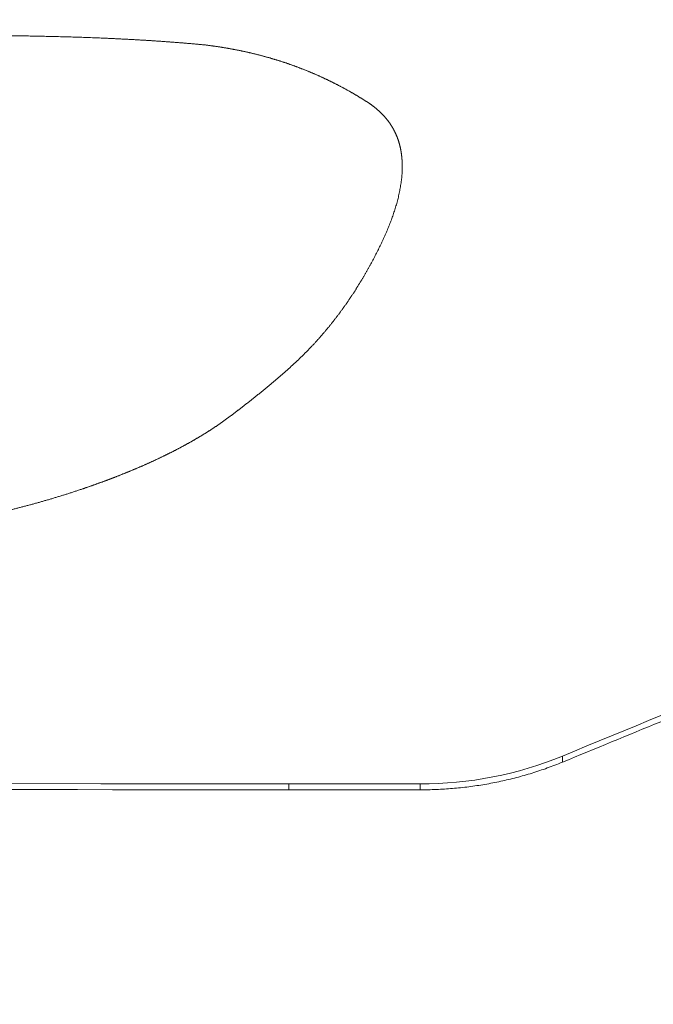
# Model space of a CAD drawing. Header units: millimetres. Extents: x 0 to 594, y 0 to 420.
# Tile 147 of 256: x 298.82 to 300.81, y 160.92 to 164.01. Entities that reach past the tile are written whole.
import ezdxf

# ---------------------------------------------------------------- set-up
doc = ezdxf.new("R2010")
doc.units = ezdxf.units.MM
doc.layers.add('1', color=7, linetype='Continuous', true_color=0xffffff)
doc.styles.add('Arial', font='txt')
doc.dimstyles.get("Standard").update_dxf_attribs({"dimtxt": 0.18, "dimasz": 0.18, "dimexe": 0.18, "dimexo": 0.0625, "dimgap": 0.09, "dimtad": 0, "dimtih": 1, "dimtoh": 1, "dimdec": 4, "dimzin": 0, "dimdsep": 46, "dimtxsty": 'Standard', "dimcen": 0.09, "dimadec": 0, "dimazin": 0, "dimtfac": 1, "dimtdec": 4, "dimtofl": 0, "dimtmove": 0, "dimatfit": 3, "dimfxl": 0, "dimtolj": 1, "dimtzin": 0, "dimarcsym": 0})

# ---------------------------------------------------------------- blocks, each defined once
blk = doc.blocks.new('_U0')
at = {"layer": '1', "color": 18, "lineweight": 18}
for p, q in [((94.8504, 161.6393), (94.8504, 103.5833)), ((318.5034, 149.327), (318.5034, 103.5833)), ((94.8504, 105.5833), (168.6802, 105.5833)), ((318.5034, 105.5833), (244.6736, 105.5833))]:
    blk.add_line(p, q, dxfattribs=at)
at = {"layer": '1', "color": 18}
for points in [[(94.8504, 105.5833), (98.3504, 106.5212), (98.3504, 104.6455)], [(318.5034, 105.5833), (315.0034, 104.6455), (315.0034, 106.5212)]]:
    blk.add_solid(points, dxfattribs=at)
at = {"layer": '1', "color": 18, "linetype": 'Continuous', "lineweight": 13, "char_height": 3.5, "attachment_point": 7, "line_spacing_factor": 1.047437, "style": 'Arial'}
for s, insert in [('\\fArial|b0|i0;\\W1.0000;DEFLATED TUBE LENGTH', (183.0321, 102.9547)), ('\\fArial|b0|i0;\\W1.0000;4.47', (170.3657, 102.9547))]:
    blk.add_mtext(s, dxfattribs=dict(at, insert=insert))
blk = doc.blocks.new('_U8')
at = {"layer": '1', "color": 18, "lineweight": 18}
for p, q in [((226.9039, 215.3984), (226.9039, 196.8912)), ((318.5034, 149.327), (318.5034, 200.8912)), ((226.9039, 198.8912), (243.5405, 198.8912)), ((318.5034, 198.8912), (301.8668, 198.8912))]:
    blk.add_line(p, q, dxfattribs=at)
at = {"layer": '1', "color": 18}
for points in [[(226.9039, 198.8912), (230.4039, 199.8291), (230.4039, 197.9534)], [(318.5034, 198.8912), (315.0034, 197.9534), (315.0034, 199.8291)]]:
    blk.add_solid(points, dxfattribs=at)
at = {"layer": '1', "color": 18, "linetype": 'Continuous', "lineweight": 13, "char_height": 3.5, "attachment_point": 7, "line_spacing_factor": 1.047437, "style": 'Arial'}
for s, insert in [('\\fArial|b0|i0;\\W1.0000;LCG (DRY WEIGHT)', (255.1731, 196.2555)), ('\\fArial|b0|i0;\\W1.0000;1.8', (245.226, 196.2555))]:
    blk.add_mtext(s, dxfattribs=dict(at, insert=insert))
blk = doc.blocks.new('_U12')
at = {"layer": '1', "color": 18, "lineweight": 18}
for p, q in [((226.9039, 215.3984), (336.0772, 215.3984)), ((334.0772, 215.3984), (334.0772, 177.5008)), ((334.0772, 127.4368), (334.0772, 165.3344)), ((257.5135, 127.4368), (336.0772, 127.4368))]:
    blk.add_line(p, q, dxfattribs=at)
at = {"layer": '1', "color": 18}
for points in [[(334.0772, 215.3984), (335.015, 211.8984), (333.1393, 211.8984)], [(334.0772, 127.4368), (333.1393, 130.9368), (335.015, 130.9368)]]:
    blk.add_solid(points, dxfattribs=at)
at = {"layer": '1', "color": 18, "linetype": 'Continuous', "lineweight": 13, "char_height": 3.5, "attachment_point": 7, "rotation": 90, "line_spacing_factor": 1.047437, "style": 'Arial'}
for s, insert in [('\\fArial|b0|i0;\\W1.0000;LIFTING STROPS* EYE', (344.118, 145.1241)), ('\\fArial|b0|i0;\\W1.0000;1.76', (337.056, 166.9919))]:
    blk.add_mtext(s, dxfattribs=dict(at, insert=insert))

msp = doc.modelspace()

# ---------------------------------------------------------------- linework, layer by layer
at = {"layer": '1', "color": 155, "linetype": 'Continuous', "lineweight": 13}
for points, knots in [([(298.6584, 163.9583), (298.6622, 163.9583), (298.6696, 163.9583), (298.6808, 163.9583), (298.692, 163.9582), (298.7032, 163.9582), (298.7144, 163.9581), (298.7256, 163.9581), (298.7368, 163.958), (298.748, 163.9579), (298.7592, 163.9578), (298.7704, 163.9577), (298.7815, 163.9576), (298.7927, 163.9575), (298.8039, 163.9574), (298.8151, 163.9572), (298.8263, 163.957), (298.8375, 163.9569), (298.8487, 163.9567), (298.8599, 163.9565), (298.8711, 163.9563), (298.8823, 163.9561), (298.8935, 163.9558), (298.9046, 163.9556), (298.9158, 163.9553), (298.927, 163.9551), (298.9382, 163.9548), (298.9494, 163.9545), (298.9606, 163.9542), (298.9718, 163.9538), (298.983, 163.9535), (298.9941, 163.9531), (299.0053, 163.9528), (299.0165, 163.9524), (299.0277, 163.952), (299.0389, 163.9516), (299.0501, 163.9512), (299.0612, 163.9507), (299.0724, 163.9503), (299.0836, 163.9498), (299.0948, 163.9493), (299.106, 163.9488), (299.1171, 163.9483), (299.1283, 163.9477), (299.1395, 163.9472), (299.1507, 163.9466), (299.1618, 163.946), (299.173, 163.9454), (299.1842, 163.9448), (299.1953, 163.9442), (299.2065, 163.9435), (299.2177, 163.9428), (299.2288, 163.9421), (299.24, 163.9414), (299.2511, 163.9406), (299.2623, 163.9399), (299.2734, 163.9391), (299.2846, 163.9383), (299.2957, 163.9374), (299.3069, 163.9366), (299.318, 163.9357), (299.3292, 163.9348), (299.3403, 163.9339), (299.3514, 163.9329), (299.3626, 163.932), (299.3737, 163.931), (299.3848, 163.93), (299.3922, 163.9293), (299.3959, 163.9289)], [0, 0, 0, 0, 0.015151, 0.030302, 0.045454, 0.060605, 0.075756, 0.090908, 0.106059, 0.12121, 0.136362, 0.151513, 0.166665, 0.181816, 0.196967, 0.212119, 0.22727, 0.242421, 0.257573, 0.272724, 0.287875, 0.303027, 0.318178, 0.333329, 0.348481, 0.363632, 0.378784, 0.393935, 0.409087, 0.424238, 0.43939, 0.454542, 0.469694, 0.484846, 0.499999, 0.515151, 0.530304, 0.545456, 0.560609, 0.575762, 0.590915, 0.606068, 0.62122, 0.636373, 0.651525, 0.666678, 0.68183, 0.696982, 0.712134, 0.727286, 0.742437, 0.757588, 0.77274, 0.787891, 0.803041, 0.818192, 0.833343, 0.848493, 0.863644, 0.878794, 0.893944, 0.909095, 0.924245, 0.939396, 0.954546, 0.969697, 0.984848, 1, 1, 1, 1]), ([(299.3959, 163.9289), (299.3972, 163.9288), (299.3997, 163.9285), (299.4035, 163.928), (299.4073, 163.9275), (299.4111, 163.9271), (299.4149, 163.9266), (299.4187, 163.9261), (299.4225, 163.9255), (299.4263, 163.925), (299.4301, 163.9245), (299.4338, 163.9239), (299.4376, 163.9234), (299.4414, 163.9228), (299.4452, 163.9222), (299.4489, 163.9217), (299.4527, 163.9211), (299.4565, 163.9204), (299.4602, 163.9198), (299.464, 163.9192), (299.4678, 163.9186), (299.4715, 163.9179), (299.4753, 163.9172), (299.479, 163.9166), (299.4828, 163.9159), (299.4865, 163.9152), (299.4902, 163.9145), (299.494, 163.9137), (299.4977, 163.913), (299.5014, 163.9123), (299.5052, 163.9115), (299.5089, 163.9108), (299.5126, 163.91), (299.5163, 163.9092), (299.5201, 163.9084), (299.5238, 163.9076), (299.5275, 163.9068), (299.5312, 163.906), (299.5349, 163.9051), (299.5386, 163.9043), (299.5423, 163.9034), (299.546, 163.9025), (299.5497, 163.9017), (299.5533, 163.9008), (299.557, 163.8999), (299.5607, 163.8989), (299.5644, 163.898), (299.568, 163.8971), (299.5717, 163.8961), (299.5753, 163.8952), (299.579, 163.8942), (299.5826, 163.8932), (299.5863, 163.8922), (299.5899, 163.8912), (299.5936, 163.8902), (299.5972, 163.8892), (299.6008, 163.8882), (299.6044, 163.8871), (299.6081, 163.8861), (299.6117, 163.885), (299.6153, 163.8839), (299.6189, 163.8828), (299.6225, 163.8817), (299.6261, 163.8806), (299.6297, 163.8795), (299.6333, 163.8784), (299.6368, 163.8772), (299.6404, 163.8761), (299.644, 163.8749), (299.6475, 163.8737), (299.6511, 163.8725), (299.6547, 163.8714), (299.6582, 163.8701), (299.6617, 163.8689), (299.6653, 163.8677), (299.6688, 163.8665), (299.6723, 163.8652), (299.6759, 163.8639), (299.6794, 163.8627), (299.6829, 163.8614), (299.6864, 163.8601), (299.6899, 163.8588), (299.6934, 163.8575), (299.6968, 163.8561), (299.7003, 163.8548), (299.7038, 163.8534), (299.7073, 163.8521), (299.7107, 163.8507), (299.7142, 163.8493), (299.7176, 163.8479), (299.7211, 163.8465), (299.7245, 163.8451), (299.7279, 163.8437), (299.7314, 163.8423), (299.7348, 163.8408), (299.7382, 163.8394), (299.7416, 163.8379), (299.745, 163.8364), (299.7484, 163.835), (299.7518, 163.8335), (299.7552, 163.832), (299.7586, 163.8304), (299.7619, 163.8289), (299.7653, 163.8274), (299.7686, 163.8258), (299.772, 163.8243), (299.7753, 163.8227), (299.7787, 163.8212), (299.782, 163.8196), (299.7853, 163.818), (299.7886, 163.8164), (299.792, 163.8148), (299.7953, 163.8131), (299.7986, 163.8115), (299.8018, 163.8099), (299.8051, 163.8082), (299.8084, 163.8066), (299.8117, 163.8049), (299.8149, 163.8032), (299.8182, 163.8015), (299.8214, 163.7998), (299.8247, 163.7981), (299.8279, 163.7964), (299.8312, 163.7947), (299.8344, 163.7929), (299.8376, 163.7912), (299.8408, 163.7894), (299.844, 163.7877), (299.8472, 163.7859), (299.8504, 163.7841), (299.8536, 163.7823), (299.8567, 163.7805), (299.8599, 163.7787), (299.8631, 163.7769), (299.8662, 163.7751), (299.8693, 163.7732), (299.8725, 163.7714), (299.8756, 163.7695), (299.8787, 163.7677), (299.8818, 163.7658), (299.8849, 163.7639), (299.888, 163.762), (299.8911, 163.7601), (299.8942, 163.7582), (299.8973, 163.7563), (299.9004, 163.7544), (299.9034, 163.7525), (299.9055, 163.7512), (299.9065, 163.7505)], [0, 0, 0, 0, 0.006849, 0.013698, 0.020547, 0.027397, 0.034246, 0.041096, 0.047946, 0.054796, 0.061646, 0.068496, 0.075347, 0.082197, 0.089047, 0.095898, 0.102749, 0.109599, 0.11645, 0.123301, 0.130151, 0.137002, 0.143853, 0.150704, 0.157554, 0.164405, 0.171256, 0.178107, 0.184957, 0.191808, 0.198659, 0.205509, 0.21236, 0.21921, 0.226061, 0.232911, 0.239761, 0.246611, 0.253461, 0.260312, 0.267161, 0.274011, 0.280861, 0.287711, 0.29456, 0.30141, 0.308259, 0.315108, 0.321958, 0.328807, 0.335656, 0.342504, 0.349353, 0.356202, 0.36305, 0.369898, 0.376747, 0.383595, 0.390443, 0.397291, 0.404138, 0.410986, 0.417834, 0.424681, 0.431529, 0.438376, 0.445223, 0.45207, 0.458917, 0.465764, 0.472611, 0.479458, 0.486304, 0.493151, 0.499998, 0.506844, 0.513691, 0.520537, 0.527384, 0.53423, 0.541077, 0.547923, 0.55477, 0.561616, 0.568463, 0.57531, 0.582157, 0.589004, 0.595851, 0.602698, 0.609545, 0.616392, 0.62324, 0.630087, 0.636935, 0.643783, 0.650631, 0.657479, 0.664327, 0.671176, 0.678024, 0.684873, 0.691722, 0.698571, 0.70542, 0.712269, 0.719119, 0.725968, 0.732818, 0.739668, 0.746518, 0.753368, 0.760218, 0.767069, 0.773919, 0.78077, 0.787621, 0.794471, 0.801322, 0.808173, 0.815025, 0.821876, 0.828727, 0.835578, 0.84243, 0.849281, 0.856133, 0.862984, 0.869836, 0.876687, 0.883539, 0.89039, 0.897241, 0.904093, 0.910944, 0.917795, 0.924647, 0.931498, 0.938349, 0.9452, 0.95205, 0.958901, 0.965751, 0.972601, 0.979451, 0.986301, 0.993151, 1, 1, 1, 1]), ([(299.9065, 163.7505), (299.907, 163.7502), (299.908, 163.7495), (299.9096, 163.7485), (299.9112, 163.7475), (299.9127, 163.7464), (299.9143, 163.7454), (299.9158, 163.7443), (299.9173, 163.7433), (299.9189, 163.7422), (299.9204, 163.7411), (299.9219, 163.74), (299.9234, 163.7389), (299.9249, 163.7378), (299.9264, 163.7366), (299.9279, 163.7355), (299.9294, 163.7343), (299.9309, 163.7332), (299.9323, 163.732), (299.9338, 163.7308), (299.9352, 163.7297), (299.9367, 163.7285), (299.9381, 163.7272), (299.9395, 163.726), (299.9409, 163.7248), (299.9423, 163.7236), (299.9437, 163.7223), (299.9451, 163.7211), (299.9465, 163.7198), (299.9478, 163.7186), (299.9492, 163.7173), (299.9505, 163.716), (299.9518, 163.7147), (299.9532, 163.7134), (299.9545, 163.7121), (299.9558, 163.7108), (299.957, 163.7095), (299.9583, 163.7081), (299.9596, 163.7068), (299.9608, 163.7054), (299.962, 163.7041), (299.9633, 163.7027), (299.9645, 163.7014), (299.9656, 163.7), (299.9668, 163.6986), (299.968, 163.6972), (299.9691, 163.6958), (299.9703, 163.6944), (299.9714, 163.693), (299.9725, 163.6916), (299.9736, 163.6901), (299.9747, 163.6887), (299.9757, 163.6873), (299.9768, 163.6858), (299.9778, 163.6844), (299.9789, 163.6829), (299.9799, 163.6814), (299.9809, 163.68), (299.9818, 163.6785), (299.9828, 163.677), (299.9838, 163.6755), (299.9847, 163.674), (299.9856, 163.6725), (299.9865, 163.671), (299.9874, 163.6695), (299.9883, 163.668), (299.9892, 163.6665), (299.99, 163.6649), (299.9909, 163.6634), (299.9917, 163.6619), (299.9925, 163.6603), (299.9933, 163.6588), (299.9941, 163.6572), (299.9949, 163.6557), (299.9957, 163.6541), (299.9964, 163.6525), (299.9971, 163.651), (299.9979, 163.6494), (299.9986, 163.6478), (299.9993, 163.6462), (299.9999, 163.6446), (300.0006, 163.643), (300.0013, 163.6415), (300.0019, 163.6399), (300.0025, 163.6382), (300.0031, 163.6366), (300.0037, 163.635), (300.0043, 163.6334), (300.0049, 163.6318), (300.0054, 163.6302), (300.006, 163.6285), (300.0065, 163.6269), (300.007, 163.6253), (300.0075, 163.6237), (300.008, 163.622), (300.0085, 163.6204), (300.009, 163.6187), (300.0094, 163.6171), (300.0099, 163.6154), (300.0103, 163.6138), (300.0107, 163.6121), (300.0111, 163.6105), (300.0115, 163.6088), (300.0119, 163.6072), (300.0123, 163.6055), (300.0126, 163.6038), (300.013, 163.6022), (300.0133, 163.6005), (300.0136, 163.5988), (300.0139, 163.5971), (300.0142, 163.5955), (300.0145, 163.5938), (300.0148, 163.5921), (300.0151, 163.5904), (300.0153, 163.5887), (300.0155, 163.5871), (300.0158, 163.5854), (300.016, 163.5837), (300.0162, 163.582), (300.0164, 163.5803), (300.0166, 163.5786), (300.0168, 163.5769), (300.0169, 163.5752), (300.0171, 163.5735), (300.0172, 163.5718), (300.0174, 163.5701), (300.0175, 163.5684), (300.0176, 163.5667), (300.0177, 163.565), (300.0178, 163.5633), (300.0179, 163.5616), (300.018, 163.5599), (300.018, 163.5582), (300.0182, 163.5543), (300.0183, 163.5483), (300.0182, 163.5402), (300.0179, 163.532), (300.0175, 163.5238), (300.0169, 163.5156), (300.016, 163.5075), (300.0151, 163.4993), (300.0139, 163.4912), (300.0126, 163.4831), (300.0112, 163.475), (300.0096, 163.4669), (300.0079, 163.4588), (300.006, 163.4508), (300.004, 163.4428), (300.0019, 163.4348), (299.9997, 163.4268), (299.9973, 163.4188), (299.9949, 163.4109), (299.9923, 163.403), (299.9896, 163.3951), (299.9869, 163.3872), (299.984, 163.3793), (299.981, 163.3715), (299.978, 163.3637), (299.9748, 163.3559), (299.9716, 163.3481), (299.9683, 163.3403), (299.9649, 163.3325), (299.9615, 163.3248), (299.9579, 163.3171), (299.9544, 163.3094), (299.9507, 163.3017), (299.947, 163.294), (299.9432, 163.2864), (299.9394, 163.2788), (299.9355, 163.2712), (299.9316, 163.2636), (299.9276, 163.256), (299.9235, 163.2485), (299.9195, 163.241), (299.9153, 163.2335), (299.9112, 163.226), (299.9069, 163.2185), (299.9027, 163.2111), (299.8984, 163.2037), (299.8955, 163.1987), (299.8941, 163.1963)], [0, 0, 0, 0, 0.002785, 0.005576, 0.008372, 0.011173, 0.013979, 0.01679, 0.019606, 0.022426, 0.02525, 0.028078, 0.03091, 0.033746, 0.036585, 0.039427, 0.042272, 0.04512, 0.04797, 0.050823, 0.053678, 0.056535, 0.059394, 0.062255, 0.065117, 0.067981, 0.070846, 0.073711, 0.076578, 0.079445, 0.082313, 0.085181, 0.088049, 0.090917, 0.093785, 0.096653, 0.09952, 0.102386, 0.105252, 0.108117, 0.110981, 0.113844, 0.116706, 0.119566, 0.122425, 0.125282, 0.128138, 0.130992, 0.133844, 0.136695, 0.139544, 0.142392, 0.145239, 0.148085, 0.150929, 0.153772, 0.156614, 0.159456, 0.162296, 0.165135, 0.167974, 0.170812, 0.173649, 0.176485, 0.17932, 0.182155, 0.18499, 0.187824, 0.190657, 0.19349, 0.196322, 0.199154, 0.201986, 0.204817, 0.207648, 0.210479, 0.213309, 0.216139, 0.218968, 0.221798, 0.224627, 0.227456, 0.230285, 0.233113, 0.235942, 0.23877, 0.241598, 0.244425, 0.247253, 0.25008, 0.252907, 0.255734, 0.258561, 0.261388, 0.264215, 0.267043, 0.26987, 0.272697, 0.275525, 0.278353, 0.281182, 0.28401, 0.286839, 0.289669, 0.292499, 0.29533, 0.298161, 0.300992, 0.303824, 0.306657, 0.30949, 0.312324, 0.315158, 0.317993, 0.320829, 0.323665, 0.326501, 0.329339, 0.332176, 0.335015, 0.337854, 0.340693, 0.343533, 0.346374, 0.349215, 0.352056, 0.354898, 0.35774, 0.360583, 0.363426, 0.366269, 0.369113, 0.371957, 0.374801, 0.388404, 0.402012, 0.415625, 0.429241, 0.44286, 0.45648, 0.470099, 0.483713, 0.497319, 0.510915, 0.5245, 0.538077, 0.551649, 0.565218, 0.578784, 0.59235, 0.605918, 0.619487, 0.633059, 0.646635, 0.660215, 0.673799, 0.687389, 0.700983, 0.714581, 0.728184, 0.74179, 0.755399, 0.769012, 0.782625, 0.796241, 0.809856, 0.823472, 0.837086, 0.850698, 0.864308, 0.877913, 0.891514, 0.905108, 0.918695, 0.932274, 0.945844, 0.959402, 0.972949, 0.986482, 1, 1, 1, 1]), ([(299.8941, 163.1963), (299.8934, 163.1952), (299.8921, 163.1929), (299.8901, 163.1896), (299.8881, 163.1863), (299.8862, 163.183), (299.8841, 163.1797), (299.8821, 163.1764), (299.8801, 163.1731), (299.8781, 163.1698), (299.876, 163.1665), (299.8739, 163.1633), (299.8719, 163.16), (299.8698, 163.1567), (299.8677, 163.1534), (299.8656, 163.1502), (299.8635, 163.1469), (299.8613, 163.1437), (299.8592, 163.1404), (299.857, 163.1372), (299.8549, 163.134), (299.8527, 163.1307), (299.8505, 163.1275), (299.8483, 163.1243), (299.8461, 163.1211), (299.8438, 163.1179), (299.8416, 163.1147), (299.8394, 163.1115), (299.8371, 163.1083), (299.8348, 163.1051), (299.8325, 163.1019), (299.8303, 163.0987), (299.8279, 163.0956), (299.8256, 163.0924), (299.8233, 163.0892), (299.821, 163.0861), (299.8186, 163.083), (299.8162, 163.0798), (299.8139, 163.0767), (299.8115, 163.0736), (299.8091, 163.0704), (299.8067, 163.0673), (299.8043, 163.0642), (299.8018, 163.0611), (299.7994, 163.058), (299.7969, 163.0549), (299.7945, 163.0518), (299.792, 163.0488), (299.7895, 163.0457), (299.787, 163.0426), (299.7845, 163.0396), (299.7819, 163.0365), (299.7794, 163.0335), (299.7769, 163.0305), (299.7743, 163.0274), (299.7717, 163.0244), (299.7691, 163.0214), (299.7666, 163.0184), (299.7639, 163.0154), (299.7613, 163.0124), (299.7587, 163.0094), (299.7561, 163.0064), (299.7534, 163.0034), (299.7507, 163.0005), (299.7481, 162.9975), (299.7454, 162.9946), (299.7427, 162.9916), (299.7409, 162.9897), (299.74, 162.9887)], [0, 0, 0, 0, 0.015152, 0.030304, 0.045456, 0.060609, 0.075762, 0.090915, 0.106068, 0.121222, 0.136375, 0.151529, 0.166682, 0.181836, 0.19699, 0.212144, 0.227297, 0.242451, 0.257605, 0.272758, 0.287912, 0.303066, 0.318219, 0.333372, 0.348525, 0.363678, 0.378831, 0.393984, 0.409137, 0.424289, 0.439442, 0.454594, 0.469746, 0.484897, 0.500049, 0.5152, 0.530352, 0.545503, 0.560653, 0.575804, 0.590955, 0.606105, 0.621255, 0.636405, 0.651555, 0.666705, 0.681855, 0.697004, 0.712154, 0.727303, 0.742453, 0.757602, 0.772751, 0.7879, 0.803049, 0.818199, 0.833348, 0.848497, 0.863647, 0.878796, 0.893946, 0.909096, 0.924246, 0.939396, 0.954547, 0.969697, 0.984849, 1, 1, 1, 1]), ([(299.74, 162.9887), (299.7393, 162.9879), (299.7378, 162.9864), (299.7356, 162.9841), (299.7335, 162.9817), (299.7313, 162.9794), (299.7291, 162.9771), (299.7269, 162.9748), (299.7247, 162.9726), (299.7225, 162.9703), (299.7202, 162.968), (299.718, 162.9657), (299.7158, 162.9635), (299.7135, 162.9612), (299.7112, 162.9589), (299.709, 162.9567), (299.7067, 162.9544), (299.7044, 162.9522), (299.7021, 162.95), (299.6999, 162.9477), (299.6976, 162.9455), (299.6952, 162.9433), (299.6929, 162.9411), (299.6906, 162.9389), (299.6883, 162.9367), (299.686, 162.9345), (299.6836, 162.9323), (299.6813, 162.9301), (299.6789, 162.9279), (299.6766, 162.9257), (299.6742, 162.9235), (299.6718, 162.9214), (299.6695, 162.9192), (299.6671, 162.917), (299.6647, 162.9149), (299.6623, 162.9127), (299.6599, 162.9106), (299.6575, 162.9084), (299.6551, 162.9063), (299.6527, 162.9041), (299.6503, 162.902), (299.6479, 162.8999), (299.6455, 162.8977), (299.643, 162.8956), (299.6406, 162.8935), (299.6382, 162.8914), (299.6357, 162.8892), (299.6333, 162.8871), (299.6308, 162.885), (299.6284, 162.8829), (299.6259, 162.8808), (299.6235, 162.8787), (299.621, 162.8766), (299.6185, 162.8745), (299.6161, 162.8724), (299.6136, 162.8703), (299.6111, 162.8683), (299.6086, 162.8662), (299.6062, 162.8641), (299.6037, 162.862), (299.6012, 162.8599), (299.5987, 162.8579), (299.5962, 162.8558), (299.5937, 162.8537), (299.5912, 162.8517), (299.5887, 162.8496), (299.5862, 162.8476), (299.5837, 162.8455), (299.5812, 162.8434), (299.5787, 162.8414), (299.5761, 162.8393), (299.5736, 162.8373), (299.5711, 162.8353), (299.5686, 162.8332), (299.566, 162.8312), (299.5635, 162.8291), (299.561, 162.8271), (299.5584, 162.8251), (299.5559, 162.823), (299.5534, 162.821), (299.5508, 162.819), (299.5483, 162.817), (299.5457, 162.8149), (299.5432, 162.8129), (299.5406, 162.8109), (299.5381, 162.8089), (299.5355, 162.8069), (299.5329, 162.8049), (299.5304, 162.8029), (299.5278, 162.8009), (299.5253, 162.7989), (299.5227, 162.7969), (299.5201, 162.7949), (299.5175, 162.7929), (299.515, 162.7909), (299.5124, 162.7889), (299.5098, 162.7869), (299.5072, 162.7849), (299.5046, 162.7829), (299.502, 162.7809), (299.4994, 162.779), (299.4969, 162.777), (299.4943, 162.775), (299.4917, 162.773), (299.4891, 162.771), (299.4865, 162.7691), (299.4839, 162.7671), (299.4813, 162.7651), (299.4795, 162.7638), (299.4787, 162.7632)], [0, 0, 0, 0, 0.009346, 0.018692, 0.028036, 0.037381, 0.046725, 0.056068, 0.065411, 0.074754, 0.084096, 0.093439, 0.102781, 0.112123, 0.121466, 0.130808, 0.14015, 0.149493, 0.158835, 0.168178, 0.177521, 0.186864, 0.196207, 0.205551, 0.214895, 0.224239, 0.233584, 0.242928, 0.252274, 0.261619, 0.270965, 0.280311, 0.289658, 0.299005, 0.308352, 0.317699, 0.327047, 0.336395, 0.345744, 0.355093, 0.364442, 0.373791, 0.38314, 0.39249, 0.401839, 0.411189, 0.420539, 0.429889, 0.439239, 0.448589, 0.457939, 0.467289, 0.476638, 0.485988, 0.495337, 0.504686, 0.514035, 0.523384, 0.532732, 0.54208, 0.551428, 0.560776, 0.570123, 0.579471, 0.588818, 0.598164, 0.607511, 0.616858, 0.626204, 0.63555, 0.644897, 0.654243, 0.663589, 0.672934, 0.68228, 0.691626, 0.700971, 0.710317, 0.719662, 0.729007, 0.738352, 0.747698, 0.757043, 0.766388, 0.775733, 0.785077, 0.794422, 0.803767, 0.813112, 0.822457, 0.831801, 0.841146, 0.850491, 0.859835, 0.86918, 0.878524, 0.887869, 0.897213, 0.906558, 0.915902, 0.925246, 0.934591, 0.943935, 0.953279, 0.962623, 0.971968, 0.981312, 0.990656, 1, 1, 1, 1]), ([(299.4787, 162.7632), (299.4777, 162.7625), (299.4759, 162.7611), (299.4731, 162.759), (299.4702, 162.7569), (299.4674, 162.7548), (299.4646, 162.7527), (299.4617, 162.7507), (299.4589, 162.7486), (299.456, 162.7466), (299.4532, 162.7446), (299.4503, 162.7425), (299.4474, 162.7405), (299.4445, 162.7385), (299.4416, 162.7365), (299.4387, 162.7345), (299.4358, 162.7326), (299.4329, 162.7306), (299.43, 162.7286), (299.427, 162.7267), (299.4241, 162.7247), (299.4211, 162.7228), (299.4182, 162.7209), (299.4152, 162.719), (299.4122, 162.717), (299.4093, 162.7151), (299.4063, 162.7132), (299.4033, 162.7114), (299.4003, 162.7095), (299.3973, 162.7076), (299.3943, 162.7058), (299.3912, 162.7039), (299.3882, 162.7021), (299.3852, 162.7002), (299.3821, 162.6984), (299.3791, 162.6966), (299.376, 162.6948), (299.373, 162.693), (299.3699, 162.6912), (299.3668, 162.6894), (299.3638, 162.6876), (299.3607, 162.6858), (299.3576, 162.684), (299.3545, 162.6823), (299.3514, 162.6805), (299.3483, 162.6788), (299.3452, 162.6771), (299.3421, 162.6753), (299.339, 162.6736), (299.3358, 162.6719), (299.3327, 162.6702), (299.3296, 162.6685), (299.3264, 162.6668), (299.3233, 162.6651), (299.3201, 162.6634), (299.317, 162.6617), (299.3138, 162.6601), (299.3106, 162.6584), (299.3074, 162.6568), (299.3043, 162.6551), (299.3011, 162.6535), (299.2979, 162.6519), (299.2947, 162.6502), (299.2915, 162.6486), (299.2883, 162.647), (299.2851, 162.6454), (299.2819, 162.6438), (299.2787, 162.6422), (299.2755, 162.6406), (299.2722, 162.6391), (299.269, 162.6375), (299.2658, 162.6359), (299.2626, 162.6344), (299.2593, 162.6328), (299.2561, 162.6313), (299.2528, 162.6297), (299.2496, 162.6282), (299.2463, 162.6267), (299.2431, 162.6252), (299.2398, 162.6236), (299.2366, 162.6221), (299.2333, 162.6206), (299.23, 162.6191), (299.2268, 162.6177), (299.2235, 162.6162), (299.2202, 162.6147), (299.2169, 162.6132), (299.2136, 162.6118), (299.2104, 162.6103), (299.2071, 162.6088), (299.2038, 162.6074), (299.2005, 162.6059), (299.1972, 162.6045), (299.1939, 162.6031), (299.1906, 162.6017), (299.1873, 162.6002), (299.1839, 162.5988), (299.1806, 162.5974), (299.1773, 162.596), (299.174, 162.5946), (299.1707, 162.5932), (299.1673, 162.5918), (299.164, 162.5904), (299.1607, 162.5891), (299.1573, 162.5877), (299.154, 162.5863), (299.1506, 162.585), (299.1473, 162.5836), (299.1439, 162.5823), (299.1406, 162.5809), (299.1372, 162.5796), (299.1339, 162.5783), (299.1305, 162.5769), (299.1272, 162.5756), (299.1238, 162.5743), (299.1204, 162.573), (299.1171, 162.5717), (299.1137, 162.5704), (299.1103, 162.5691), (299.1069, 162.5678), (299.1036, 162.5665), (299.1002, 162.5652), (299.0968, 162.5639), (299.0934, 162.5627), (299.09, 162.5614), (299.0866, 162.5601), (299.0832, 162.5589), (299.0798, 162.5576), (299.0764, 162.5564), (299.073, 162.5551), (299.0696, 162.5539), (299.0662, 162.5527), (299.0628, 162.5514), (299.0594, 162.5502), (299.056, 162.549), (299.0526, 162.5478), (299.0492, 162.5466), (299.0458, 162.5453), (299.0423, 162.5441), (299.0389, 162.5429), (299.0355, 162.5417), (299.0321, 162.5406), (299.0286, 162.5394), (299.0252, 162.5382), (299.0218, 162.537), (299.0184, 162.5358), (299.0149, 162.5347), (299.0126, 162.5339), (299.0115, 162.5335)], [0, 0, 0, 0, 0.00685, 0.013699, 0.020547, 0.027395, 0.034242, 0.041089, 0.047936, 0.054782, 0.061628, 0.068473, 0.075318, 0.082163, 0.089008, 0.095853, 0.102698, 0.109542, 0.116387, 0.123231, 0.130076, 0.13692, 0.143765, 0.15061, 0.157455, 0.1643, 0.171146, 0.177991, 0.184837, 0.191683, 0.198529, 0.205376, 0.212222, 0.21907, 0.225917, 0.232765, 0.239613, 0.246461, 0.25331, 0.260158, 0.267008, 0.273857, 0.280707, 0.287557, 0.294408, 0.301259, 0.30811, 0.314962, 0.321813, 0.328665, 0.335518, 0.34237, 0.349223, 0.356076, 0.362929, 0.369783, 0.376637, 0.38349, 0.390344, 0.397198, 0.404053, 0.410907, 0.417761, 0.424616, 0.43147, 0.438324, 0.445179, 0.452033, 0.458887, 0.465741, 0.472594, 0.479448, 0.486301, 0.493154, 0.500007, 0.506859, 0.513711, 0.520563, 0.527415, 0.534266, 0.541117, 0.547967, 0.554818, 0.561668, 0.568518, 0.575368, 0.582217, 0.589067, 0.595916, 0.602765, 0.609615, 0.616464, 0.623312, 0.630161, 0.63701, 0.643859, 0.650707, 0.657556, 0.664404, 0.671253, 0.678101, 0.68495, 0.691798, 0.698647, 0.705495, 0.712343, 0.719192, 0.72604, 0.732889, 0.739737, 0.746586, 0.753434, 0.760283, 0.767132, 0.77398, 0.780829, 0.787678, 0.794527, 0.801376, 0.808225, 0.815073, 0.821922, 0.828771, 0.835621, 0.84247, 0.849319, 0.856168, 0.863017, 0.869866, 0.876716, 0.883565, 0.890414, 0.897263, 0.904113, 0.910962, 0.917811, 0.924661, 0.93151, 0.938359, 0.945208, 0.952058, 0.958907, 0.965756, 0.972605, 0.979454, 0.986303, 0.993151, 1, 1, 1, 1]), ([(299.0115, 162.5335), (299.0097, 162.5329), (299.0063, 162.5317), (299.001, 162.53), (298.9958, 162.5283), (298.9905, 162.5265), (298.9853, 162.5248), (298.98, 162.5231), (298.9747, 162.5214), (298.9695, 162.5197), (298.9642, 162.518), (298.9589, 162.5164), (298.9536, 162.5147), (298.9484, 162.5131), (298.9431, 162.5114), (298.9378, 162.5098), (298.9325, 162.5082), (298.9272, 162.5066), (298.9219, 162.505), (298.9166, 162.5034), (298.9113, 162.5018), (298.906, 162.5003), (298.9006, 162.4987), (298.8953, 162.4972), (298.89, 162.4956), (298.8847, 162.4941), (298.8793, 162.4926), (298.874, 162.4911), (298.8687, 162.4896), (298.8633, 162.4881), (298.858, 162.4866), (298.8526, 162.4852), (298.8473, 162.4837), (298.8419, 162.4823), (298.8365, 162.4809), (298.8312, 162.4794), (298.8258, 162.478), (298.8204, 162.4766), (298.8151, 162.4752), (298.8097, 162.4739), (298.8043, 162.4725), (298.7989, 162.4711), (298.7935, 162.4698), (298.7881, 162.4684), (298.7827, 162.4671), (298.7773, 162.4658), (298.7719, 162.4645), (298.7665, 162.4632), (298.7611, 162.4619), (298.7557, 162.4606), (298.7503, 162.4593), (298.7449, 162.4581), (298.7395, 162.4568), (298.7341, 162.4556), (298.7286, 162.4544), (298.7232, 162.4531), (298.7178, 162.4519), (298.7123, 162.4507), (298.7069, 162.4495), (298.7015, 162.4483), (298.696, 162.4472), (298.6906, 162.446), (298.6851, 162.4448), (298.6797, 162.4437), (298.6742, 162.4426), (298.6688, 162.4414), (298.6633, 162.4403), (298.6579, 162.4392), (298.6524, 162.4381), (298.6469, 162.437), (298.6415, 162.4359), (298.636, 162.4349), (298.6305, 162.4338), (298.625, 162.4328), (298.6196, 162.4317), (298.6141, 162.4307), (298.6086, 162.4297), (298.6031, 162.4286), (298.5976, 162.4276), (298.5922, 162.4266), (298.5867, 162.4257), (298.5812, 162.4247), (298.5757, 162.4237), (298.5702, 162.4227), (298.5647, 162.4218), (298.5592, 162.4209), (298.5537, 162.4199), (298.5482, 162.419), (298.5427, 162.4181), (298.5372, 162.4172), (298.5317, 162.4163), (298.5262, 162.4154), (298.5206, 162.4145), (298.5151, 162.4136), (298.5096, 162.4128), (298.5041, 162.4119), (298.4986, 162.4111), (298.493, 162.4102), (298.4875, 162.4094), (298.482, 162.4086), (298.4765, 162.4078), (298.4709, 162.407), (298.4654, 162.4062), (298.4599, 162.4054), (298.4544, 162.4046), (298.4488, 162.4039), (298.4433, 162.4031), (298.4378, 162.4024), (298.4322, 162.4016), (298.4267, 162.4009), (298.4211, 162.4002), (298.4156, 162.3995), (298.4101, 162.3988), (298.4045, 162.3981), (298.399, 162.3974), (298.3934, 162.3967), (298.3879, 162.396), (298.3823, 162.3954), (298.3768, 162.3947), (298.3712, 162.394), (298.3675, 162.3936), (298.3657, 162.3934)], [0, 0, 0, 0, 0.008403, 0.016806, 0.025209, 0.033611, 0.042013, 0.050415, 0.058816, 0.067218, 0.075619, 0.08402, 0.092421, 0.100821, 0.109222, 0.117622, 0.126022, 0.134422, 0.142822, 0.151222, 0.159622, 0.168022, 0.176422, 0.184821, 0.193221, 0.201621, 0.21002, 0.21842, 0.22682, 0.235219, 0.243619, 0.252019, 0.260419, 0.268819, 0.277219, 0.285619, 0.294019, 0.302419, 0.310819, 0.31922, 0.32762, 0.336021, 0.344422, 0.352822, 0.361223, 0.369624, 0.378026, 0.386427, 0.394828, 0.40323, 0.411632, 0.420034, 0.428436, 0.436838, 0.445241, 0.453643, 0.462046, 0.470449, 0.478852, 0.487255, 0.495658, 0.504062, 0.512465, 0.520869, 0.529273, 0.537677, 0.546081, 0.554486, 0.56289, 0.571295, 0.5797, 0.588105, 0.59651, 0.604915, 0.613321, 0.621726, 0.630132, 0.638538, 0.646944, 0.65535, 0.663756, 0.672162, 0.680568, 0.688975, 0.697381, 0.705788, 0.714194, 0.722601, 0.731008, 0.739414, 0.747821, 0.756228, 0.764635, 0.773042, 0.781449, 0.789856, 0.798263, 0.80667, 0.815076, 0.823483, 0.83189, 0.840297, 0.848704, 0.85711, 0.865517, 0.873923, 0.882329, 0.890736, 0.899142, 0.907548, 0.915953, 0.924359, 0.932764, 0.94117, 0.949575, 0.95798, 0.966384, 0.974789, 0.983193, 0.991596, 1, 1, 1, 1])]:
    msp.add_open_spline(points, degree=3, knots=knots, dxfattribs=at)
at = {"layer": '1', "color": 155, "linetype": 'Continuous', "lineweight": 18}
for points, knots in [([(314.1626, 146.3749), (310.3422, 146.3831), (306.5218, 146.3912), (298.8809, 146.4075), (291.24, 146.4238), (283.5992, 146.44), (275.9583, 146.4563), (272.1379, 146.4644), (266.4072, 146.4766), (264.497, 146.4807), (261.6317, 146.4869), (260.199, 146.4899), (258.7663, 146.493), (257.8112, 146.495), (257.3337, 146.496), (254.9459, 146.5011), (253.0357, 146.5053), (249.2153, 146.5152), (247.305, 146.5208), (243.4846, 146.5348), (241.5744, 146.5432), (237.754, 146.564), (235.8438, 146.5764), (232.0235, 146.6066), (230.1133, 146.6243), (227.7256, 146.6506), (227.2481, 146.656), (226.293, 146.6674), (225.8155, 146.6733), (224.3829, 146.6917), (223.4279, 146.7048), (221.5179, 146.7331), (220.5629, 146.7483), (218.6531, 146.7808), (216.7434, 146.8156), (214.8338, 146.8554), (212.9242, 146.8982), (211.9695, 146.9211), (209.1056, 146.9944), (207.1965, 147.0497), (204.3332, 147.1442), (203.3788, 147.1777), (201.4702, 147.2487), (200.516, 147.2863), (198.6076, 147.3661), (197.6536, 147.4082), (195.7455, 147.4973), (194.7916, 147.5443), (192.8839, 147.6435), (191.9301, 147.6958), (190.4996, 147.7783), (190.0228, 147.8065), (189.0692, 147.8644), (188.5924, 147.8941), (187.1623, 147.9854), (186.2091, 148.0492), (184.3034, 148.1832), (183.3508, 148.2535), (181.4462, 148.4008), (180.4942, 148.4779), (178.5908, 148.6394), (177.6395, 148.7238), (175.7374, 148.9006), (174.7867, 148.993), (172.8861, 149.1862), (171.9362, 149.2871), (170.7492, 149.419), (170.3932, 149.459), (170.0372, 149.4997), (169.7999, 149.5269), (169.6812, 149.5406), (169.0881, 149.6095), (168.6137, 149.6658), (167.6654, 149.7809), (167.1915, 149.8397), (166.244, 149.9598), (165.7704, 150.0211), (164.8237, 150.1464), (164.3506, 150.2104), (163.4048, 150.3412), (162.9322, 150.408), (162.2235, 150.5104), (161.9873, 150.5449), (161.5151, 150.6146), (161.2791, 150.6498), (160.8071, 150.7212), (160.5712, 150.7572), (160.0996, 150.8303), (159.8638, 150.8672), (159.1567, 150.9796), (158.6857, 151.0563), (157.7441, 151.2138), (157.2737, 151.2946), (156.3335, 151.4603), (155.8637, 151.5454), (154.9249, 151.7199), (154.4559, 151.8095), (153.5186, 151.9936), (153.0504, 152.0881), (152.1148, 152.2824), (151.5889, 152.3947), (151.0637, 152.5106), (150.947, 152.5364), (150.8886, 152.5494), (150.7136, 152.5884), (150.597, 152.6146), (150.2474, 152.6938), (150.0145, 152.7473), (149.3168, 152.91), (148.8526, 153.0214), (147.9265, 153.2508), (147.4646, 153.3688), (146.5431, 153.6119), (146.0836, 153.737), (145.1673, 153.995), (144.7104, 154.1279), (144.0274, 154.3337), (143.8001, 154.4034), (143.3463, 154.5451), (143.1197, 154.6171), (142.6675, 154.7635), (142.2161, 154.9123), (141.7664, 155.0662), (141.3177, 155.2228), (141.0938, 155.3024), (140.6469, 155.4646), (140.424, 155.5472), (139.9792, 155.7153), (139.7573, 155.8009), (139.3147, 155.9755), (139.094, 156.0644), (138.6537, 156.2458), (138.4342, 156.3382), (137.9964, 156.527), (137.7782, 156.6233), (137.3431, 156.82), (137.1263, 156.9204), (136.6943, 157.1259), (136.479, 157.2309), (136.0502, 157.4459), (135.8367, 157.5559), (135.5178, 157.725), (135.3852, 157.7964), (135.253, 157.8689), (135.2002, 157.898), (135.1738, 157.9126), (135.0946, 157.9565), (135.042, 157.9859), (134.7793, 158.134), (134.5711, 158.255), (134.2618, 158.4409), (134.1593, 158.5037), (133.9552, 158.6306), (133.8538, 158.6948), (133.652, 158.825), (133.5518, 158.8908), (133.3524, 159.0243), (133.2534, 159.0919), (133.0566, 159.2289), (132.9589, 159.2983), (132.7649, 159.4392), (132.6685, 159.5106), (132.4774, 159.6555), (132.3827, 159.729), (132.1947, 159.8784), (132.1016, 159.9542), (131.9171, 160.1083), (131.8257, 160.1866), (131.6449, 160.3459), (131.5555, 160.4269), (131.423, 160.5506), (131.3572, 160.6131), (131.2811, 160.6869), (131.2486, 160.7188), (131.227, 160.7401), (131.2163, 160.7508), (131.1194, 160.8472), (131.035, 160.9341), (130.8696, 161.1106), (130.7887, 161.2002), (130.6307, 161.3823), (130.5536, 161.4749), (130.4037, 161.6633), (130.3309, 161.7591), (130.2253, 161.9056), (130.1907, 161.9549), (130.1227, 162.0545), (130.0893, 162.1047), (130.024, 162.2063), (129.992, 162.2576), (129.9294, 162.3613), (129.8988, 162.4137), (129.8542, 162.4932), (129.8358, 162.5265), (129.8177, 162.5601), (129.8105, 162.5735), (129.8069, 162.5803), (129.7962, 162.6005), (129.7891, 162.614), (129.754, 162.6816), (129.7269, 162.736), (129.6966, 162.7996), (129.6925, 162.8084), (129.6884, 162.8171)], [0, 0, 0, 0, 0.061059, 0.061059, 0.122119, 0.183178, 0.183178, 0.244238, 0.244238, 0.274767, 0.274767, 0.290032, 0.297664, 0.297664, 0.305297, 0.305297, 0.335827, 0.335827, 0.366356, 0.366356, 0.396886, 0.396886, 0.427416, 0.427416, 0.457945, 0.457945, 0.465578, 0.465578, 0.47321, 0.47321, 0.488475, 0.488475, 0.50374, 0.50374, 0.519005, 0.53427, 0.53427, 0.549534, 0.549534, 0.580064, 0.580064, 0.595329, 0.595329, 0.610594, 0.610594, 0.625859, 0.625859, 0.641123, 0.641123, 0.656388, 0.656388, 0.664021, 0.664021, 0.671653, 0.671653, 0.686918, 0.686918, 0.702183, 0.702183, 0.717448, 0.717448, 0.732713, 0.732713, 0.747977, 0.747977, 0.763242, 0.763242, 0.767058, 0.768967, 0.768967, 0.770875, 0.770875, 0.778507, 0.778507, 0.78614, 0.78614, 0.793772, 0.793772, 0.801404, 0.801404, 0.809037, 0.809037, 0.812853, 0.812853, 0.816669, 0.816669, 0.820485, 0.820485, 0.824302, 0.824302, 0.831934, 0.831934, 0.839566, 0.839566, 0.847199, 0.847199, 0.854831, 0.854831, 0.862464, 0.862464, 0.870096, 0.87105, 0.87105, 0.872004, 0.872004, 0.873912, 0.873912, 0.877729, 0.877729, 0.885361, 0.885361, 0.892993, 0.892993, 0.900626, 0.900626, 0.908258, 0.908258, 0.912074, 0.912074, 0.915891, 0.915891, 0.919707, 0.923523, 0.923523, 0.927339, 0.927339, 0.931156, 0.931156, 0.934972, 0.934972, 0.938788, 0.938788, 0.942604, 0.942604, 0.94642, 0.94642, 0.950237, 0.950237, 0.954053, 0.954053, 0.957869, 0.957869, 0.959777, 0.960254, 0.960254, 0.960731, 0.960731, 0.961685, 0.961685, 0.965501, 0.965501, 0.96741, 0.96741, 0.969318, 0.969318, 0.971226, 0.971226, 0.973134, 0.973134, 0.975042, 0.975042, 0.97695, 0.97695, 0.978858, 0.978858, 0.980766, 0.980766, 0.982674, 0.982674, 0.984583, 0.984583, 0.985537, 0.986014, 0.986252, 0.986252, 0.986491, 0.986491, 0.988399, 0.988399, 0.990307, 0.990307, 0.992215, 0.992215, 0.994123, 0.994123, 0.995077, 0.995077, 0.996031, 0.996031, 0.996985, 0.996985, 0.997939, 0.997939, 0.998416, 0.998536, 0.998536, 0.998655, 0.998655, 0.998893, 0.998893, 0.999847, 0.999847, 1, 1, 1, 1]), ([(129.6884, 162.8171), (129.6925, 162.8084), (129.6966, 162.7996), (129.7269, 162.736), (129.754, 162.6816), (129.7891, 162.614), (129.7962, 162.6005), (129.8069, 162.5803), (129.8105, 162.5735), (129.8177, 162.5601), (129.8358, 162.5265), (129.8542, 162.4932), (129.8988, 162.4137), (129.9294, 162.3613), (129.992, 162.2576), (130.024, 162.2063), (130.0893, 162.1047), (130.1227, 162.0545), (130.1907, 161.9549), (130.2253, 161.9056), (130.3309, 161.7591), (130.4037, 161.6633), (130.5536, 161.4749), (130.6307, 161.3823), (130.7887, 161.2002), (130.8696, 161.1106), (131.035, 160.9341), (131.1194, 160.8472), (131.2163, 160.7508), (131.227, 160.7401), (131.2486, 160.7188), (131.2811, 160.6869), (131.3572, 160.6131), (131.423, 160.5506), (131.5555, 160.4269), (131.6449, 160.3459), (131.8257, 160.1866), (131.9171, 160.1083), (132.1016, 159.9542), (132.1947, 159.8784), (132.3827, 159.729), (132.4774, 159.6555), (132.6685, 159.5106), (132.7649, 159.4392), (132.9589, 159.2983), (133.0566, 159.2289), (133.2534, 159.0919), (133.3524, 159.0243), (133.5518, 158.8908), (133.652, 158.825), (133.8538, 158.6948), (133.9552, 158.6306), (134.1593, 158.5037), (134.2618, 158.4409), (134.5711, 158.255), (134.7793, 158.134), (135.042, 157.9859), (135.0946, 157.9565), (135.1738, 157.9126), (135.2002, 157.898), (135.253, 157.8689), (135.3852, 157.7964), (135.5178, 157.725), (135.8367, 157.5559), (136.0502, 157.4459), (136.479, 157.2309), (136.6943, 157.1259), (137.1263, 156.9204), (137.3431, 156.82), (137.7782, 156.6233), (137.9964, 156.527), (138.4342, 156.3382), (138.6537, 156.2458), (139.094, 156.0644), (139.3147, 155.9755), (139.7573, 155.8009), (139.9792, 155.7153), (140.424, 155.5472), (140.6469, 155.4646), (141.0938, 155.3024), (141.3177, 155.2228), (141.7664, 155.0662), (142.2161, 154.9123), (142.6675, 154.7635), (143.1197, 154.6171), (143.3463, 154.5451), (143.8001, 154.4034), (144.0274, 154.3337), (144.7104, 154.1279), (145.1673, 153.995), (146.0836, 153.737), (146.5431, 153.6119), (147.4646, 153.3688), (147.9265, 153.2508), (148.8526, 153.0214), (149.3168, 152.91), (150.0145, 152.7473), (150.2474, 152.6938), (150.597, 152.6146), (150.7136, 152.5884), (150.8886, 152.5494), (150.947, 152.5364), (151.0637, 152.5106), (151.5889, 152.3947), (152.1148, 152.2824), (153.0504, 152.0881), (153.5186, 151.9936), (154.4559, 151.8095), (154.9249, 151.7199), (155.8637, 151.5454), (156.3335, 151.4603), (157.2737, 151.2946), (157.7441, 151.2138), (158.6857, 151.0563), (159.1567, 150.9796), (159.8638, 150.8672), (160.0996, 150.8303), (160.5712, 150.7572), (160.8071, 150.7212), (161.2791, 150.6498), (161.5151, 150.6146), (161.9873, 150.5449), (162.2235, 150.5104), (162.9322, 150.408), (163.4048, 150.3412), (164.3506, 150.2104), (164.8237, 150.1464), (165.7704, 150.0211), (166.244, 149.9598), (167.1915, 149.8397), (167.6654, 149.7809), (168.6137, 149.6658), (169.0881, 149.6095), (169.6812, 149.5406), (169.7999, 149.5269), (170.0372, 149.4997), (170.3932, 149.459), (170.7492, 149.419), (171.9362, 149.2871), (172.8861, 149.1862), (174.7867, 148.993), (175.7374, 148.9006), (177.6395, 148.7238), (178.5908, 148.6394), (180.4942, 148.4779), (181.4462, 148.4008), (183.3508, 148.2535), (184.3034, 148.1832), (186.2091, 148.0492), (187.1623, 147.9854), (188.5924, 147.8941), (189.0692, 147.8644), (190.0228, 147.8065), (190.4996, 147.7783), (191.9301, 147.6958), (192.8839, 147.6435), (194.7916, 147.5443), (195.7455, 147.4973), (197.6536, 147.4082), (198.6076, 147.3661), (200.516, 147.2863), (201.4702, 147.2487), (203.3788, 147.1777), (204.3332, 147.1442), (207.1965, 147.0497), (209.1056, 146.9944), (211.9695, 146.9211), (212.9242, 146.8982), (214.8338, 146.8554), (216.7434, 146.8156), (218.6531, 146.7808), (220.5629, 146.7483), (221.5179, 146.7331), (223.4279, 146.7048), (224.3829, 146.6917), (225.8155, 146.6733), (226.293, 146.6674), (227.2481, 146.656), (227.7256, 146.6506), (230.1133, 146.6243), (232.0235, 146.6066), (235.8438, 146.5764), (237.754, 146.564), (241.5744, 146.5432), (243.4846, 146.5348), (247.305, 146.5208), (249.2153, 146.5152), (253.0357, 146.5053), (254.9459, 146.5011), (257.3337, 146.496), (257.8112, 146.495), (258.7663, 146.493), (260.199, 146.4899), (261.6317, 146.4869), (264.497, 146.4807), (266.4072, 146.4766), (272.1379, 146.4644), (275.9583, 146.4563), (283.5992, 146.44), (291.24, 146.4238), (298.8809, 146.4075), (306.5218, 146.3912), (310.3422, 146.3831), (314.1626, 146.3749)], [0, 0, 0, 0, 0.000153, 0.000153, 0.001107, 0.001107, 0.001345, 0.001345, 0.001464, 0.001464, 0.001584, 0.002061, 0.002061, 0.003015, 0.003015, 0.003969, 0.003969, 0.004923, 0.004923, 0.005877, 0.005877, 0.007785, 0.007785, 0.009693, 0.009693, 0.011601, 0.011601, 0.013509, 0.013509, 0.013748, 0.013748, 0.013986, 0.014463, 0.015417, 0.015417, 0.017326, 0.017326, 0.019234, 0.019234, 0.021142, 0.021142, 0.02305, 0.02305, 0.024958, 0.024958, 0.026866, 0.026866, 0.028774, 0.028774, 0.030682, 0.030682, 0.03259, 0.03259, 0.034499, 0.034499, 0.038315, 0.038315, 0.039269, 0.039269, 0.039746, 0.039746, 0.040223, 0.042131, 0.042131, 0.045947, 0.045947, 0.049763, 0.049763, 0.05358, 0.05358, 0.057396, 0.057396, 0.061212, 0.061212, 0.065028, 0.065028, 0.068844, 0.068844, 0.072661, 0.072661, 0.076477, 0.076477, 0.080293, 0.084109, 0.084109, 0.087926, 0.087926, 0.091742, 0.091742, 0.099374, 0.099374, 0.107007, 0.107007, 0.114639, 0.114639, 0.122271, 0.122271, 0.126088, 0.126088, 0.127996, 0.127996, 0.12895, 0.12895, 0.129904, 0.137536, 0.137536, 0.145169, 0.145169, 0.152801, 0.152801, 0.160434, 0.160434, 0.168066, 0.168066, 0.175698, 0.175698, 0.179515, 0.179515, 0.183331, 0.183331, 0.187147, 0.187147, 0.190963, 0.190963, 0.198596, 0.198596, 0.206228, 0.206228, 0.21386, 0.21386, 0.221493, 0.221493, 0.229125, 0.229125, 0.231033, 0.231033, 0.232942, 0.236758, 0.236758, 0.252023, 0.252023, 0.267287, 0.267287, 0.282552, 0.282552, 0.297817, 0.297817, 0.313082, 0.313082, 0.328347, 0.328347, 0.335979, 0.335979, 0.343612, 0.343612, 0.358877, 0.358877, 0.374141, 0.374141, 0.389406, 0.389406, 0.404671, 0.404671, 0.419936, 0.419936, 0.450466, 0.450466, 0.46573, 0.46573, 0.480995, 0.49626, 0.49626, 0.511525, 0.511525, 0.52679, 0.52679, 0.534422, 0.534422, 0.542055, 0.542055, 0.572584, 0.572584, 0.603114, 0.603114, 0.633644, 0.633644, 0.664173, 0.664173, 0.694703, 0.694703, 0.702336, 0.702336, 0.709968, 0.725233, 0.725233, 0.755762, 0.755762, 0.816822, 0.816822, 0.877881, 0.938941, 0.938941, 1, 1, 1, 1]), ([(301.7575, 162.1817), (301.6545, 162.1397), (301.4487, 162.0559), (301.1397, 161.9295), (300.8306, 161.8028), (300.6244, 161.718), (300.5214, 161.6756)], [0, 0, 0, 0, 0.25, 0.5, 0.75, 1, 1, 1, 1]), ([(300.5214, 161.6756), (300.5057, 161.6694), (300.4744, 161.657), (300.4262, 161.641), (300.3773, 161.6271), (300.3278, 161.6153), (300.2777, 161.6056), (300.2272, 161.5981), (300.1763, 161.5927), (300.1253, 161.5894), (300.0912, 161.589), (300.0741, 161.5888)], [0, 0, 0, 0, 0.111092, 0.222171, 0.333257, 0.444358, 0.555477, 0.66661, 0.777748, 0.888881, 1, 1, 1, 1]), ([(299.6622, 161.589), (294.9328, 161.5917), (287.0505, 161.5962), (276.8036, 161.602), (268.9213, 161.6065), (264.1919, 161.6093), (261.8273, 161.6106)], [0, 0, 0, 0, 0.375, 0.625, 0.8125, 1, 1, 1, 1])]:
    msp.add_open_spline(points, degree=3, knots=knots, dxfattribs=at)
for points in [[(301.7575, 162.2028), (301.3458, 162.0346), (300.9338, 161.865), (300.5214, 161.6946)], [(300.5214, 161.6946), (300.3812, 161.6367), (300.2275, 161.6073), (300.0741, 161.6074)], [(299.6622, 161.6077), (287.0505, 161.6147), (274.4389, 161.6218), (261.8273, 161.6291)], [(300.0741, 161.6074), (299.9368, 161.6075), (299.7995, 161.6076), (299.6622, 161.6077)], [(300.0741, 161.5888), (299.9368, 161.5889), (299.7995, 161.589), (299.6622, 161.589)]]:
    msp.add_open_spline(points, degree=3, dxfattribs=at)
at = {"layer": '1', "color": 155, "linetype": 'Continuous', "lineweight": 13}
for points in [[(300.5214, 161.6756), (300.5214, 161.6946)], [(299.6622, 161.589), (299.6622, 161.6077)], [(300.0741, 161.5888), (300.0741, 161.6074)]]:
    msp.add_open_spline(points, degree=1, dxfattribs=at)

# ---------------------------------------------------------------- dimensions: what is measured, and where the dimension line sits
at = {"layer": '1', "color": 18, "linetype": 'Continuous', "lineweight": 13}
for base, p1, p2, text, override, picture, middle in [((226.9039, 198.8912), (318.5034, 149.327), (226.9039, 215.3984), ' <> \\fArial|b0|i0;\\C18;{\\H1.00x;\\fArial|b0|i0;LCG (DRY WEIGHT)\\fArial|b0|i0;}\\C18;', {"dimtxt": 3.5, "dimasz": 3.5, "dimexe": 2, "dimexo": 0, "dimgap": 1.5, "dimtih": 1, "dimtoh": 1, "dimdec": 1, "dimlfac": 0.02, "dimdsep": 46, "dimlunit": 2, "dimtxsty": 'Arial', "dimsah": 1, "dimse1": 0, "dimse2": 0, "dimsd1": 0, "dimsd2": 0, "dimclrd": 18, "dimclre": 18, "dimclrt": 18, "dimtol": 0, "dimtm": -0.1, "dimtfac": 1, "dimtdec": 2, "dimtofl": 1, "dimtmove": 0, "dimlwd": 18, "dimlwe": 18}, '_U8', (272.7037, 198.8912)), ((318.5034, 105.5833), (94.8504, 161.6393), (318.5034, 149.327), ' <> \\fArial|b0|i0;\\C18;{\\H1.00x;\\fArial|b0|i0;DEFLATED TUBE LENGTH\\fArial|b0|i0;}\\C18;', {"dimtxt": 3.5, "dimasz": 3.5, "dimexe": 2, "dimexo": 0, "dimgap": 1.5, "dimtih": 1, "dimtoh": 1, "dimdec": 2, "dimlfac": 0.02, "dimdsep": 46, "dimlunit": 2, "dimtxsty": 'Arial', "dimsah": 1, "dimse1": 0, "dimse2": 0, "dimsd1": 0, "dimsd2": 0, "dimclrd": 18, "dimclre": 18, "dimclrt": 18, "dimtol": 0, "dimtm": -0.1, "dimtfac": 1, "dimtdec": 2, "dimtofl": 1, "dimtmove": 0, "dimlwd": 18, "dimlwe": 18}, '_U0', (206.6769, 105.5833))]:
    dim = msp.add_linear_dim(base=base, p1=p1, p2=p2, text=text, dimstyle='Standard', override=override, dxfattribs=at)
    dim.commit()
    dim.dimension.update_dxf_attribs({"geometry": picture, "text_midpoint": middle, "dimtype": 160})
dim = msp.add_linear_dim(base=(334.0772, 215.3984), p1=(257.5135, 127.4368), p2=(226.9039, 215.3984), angle=90, text=' <> \\P\\fArial|b0|i0;\\C18;{\\H1.00x;\\fArial|b0|i0;LIFTING STROPS* EYE\\fArial|b0|i0;}\\C18;', dimstyle='Standard', override={"dimtxt": 3.5, "dimasz": 3.5, "dimexe": 2, "dimexo": 0, "dimgap": 1.5, "dimtih": 0, "dimtoh": 0, "dimdec": 2, "dimlfac": 0.02, "dimdsep": 46, "dimlunit": 2, "dimtxsty": 'Arial', "dimsah": 1, "dimse1": 0, "dimse2": 0, "dimsd1": 0, "dimsd2": 0, "dimclrd": 18, "dimclre": 18, "dimclrt": 18, "dimtol": 0, "dimtm": -0.1, "dimtfac": 1, "dimtdec": 2, "dimtofl": 1, "dimtmove": 0, "dimlwd": 18, "dimlwe": 18}, dxfattribs=at)
dim.commit()
dim.dimension.update_dxf_attribs({"geometry": '_U12', "text_midpoint": (334.0772, 171.4176), "dimtype": 160})

doc.saveas('drawing.dxf')
